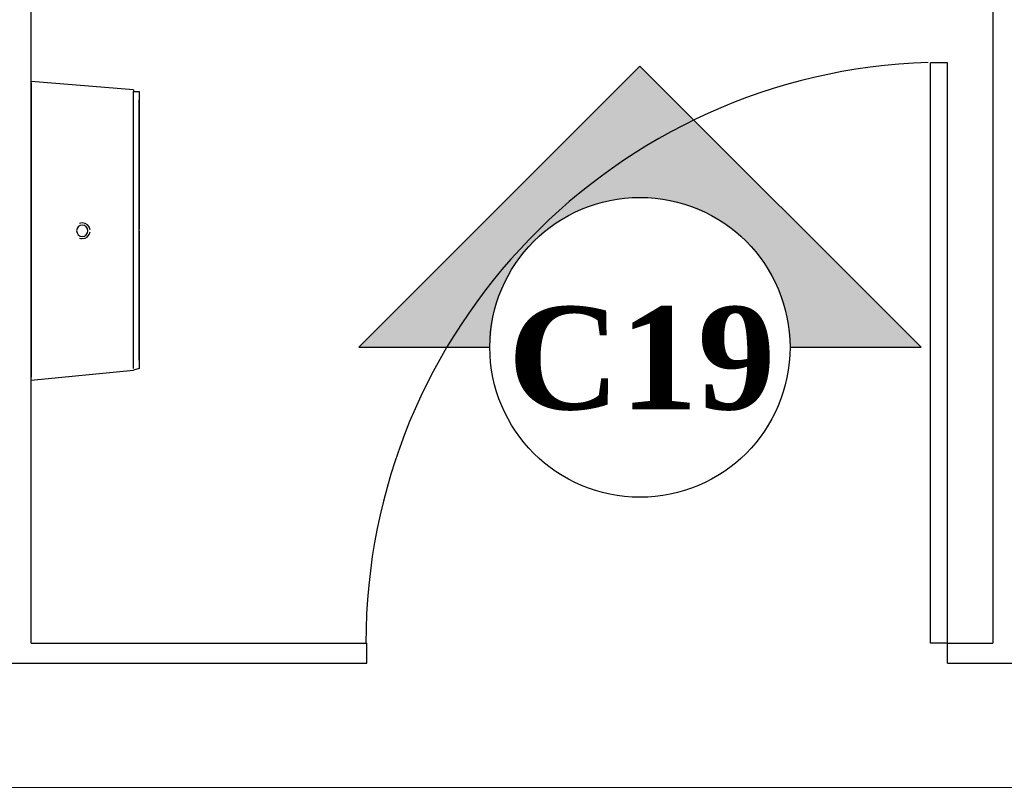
# Model space of a CAD drawing. Header units: millimetres. Extents: x 335 to 91596, y -1 to 84.
# Tile 30 of 87: x 387.7 to 389.06, y 12.17 to 13.22. Entities that reach past the tile are written whole.
import ezdxf

# ---------------------------------------------------------------- set-up
doc = ezdxf.new("R2010")
doc.units = ezdxf.units.MM
doc.header["$MEASUREMENT"] = 0
doc.layers.add('DI-Detalhes', color=7, linetype='Continuous', lineweight=20)
doc.styles.add('TimesNewRomanN', font='timesbd.ttf')

msp = doc.modelspace()

# ---------------------------------------------------------------- hatches: boundary and pattern name
at = {"linetype": 'Continuous'}
msp.add_hatch(color=3, dxfattribs=at).paths.add_polyline_path([(388.3502, 12.7731), (388.1702, 12.7731), (388.5562, 13.1591), (388.9422, 12.7731), (388.7622, 12.7731), (388.7582, 12.8151), (388.7442, 12.8571), (388.7232, 12.8941), (388.6942, 12.9261), (388.6592, 12.9521), (388.6202, 12.9681), (388.5772, 12.9781), (388.5332, 12.9781), (388.4912, 12.9691), (388.4522, 12.9521), (388.4192, 12.9261), (388.3892, 12.8941), (388.3672, 12.8571), (388.3552, 12.8181)])

# ---------------------------------------------------------------- linework, layer by layer
at = {"color": 7}
for p, q in [((387.7204, 12.3668), (387.7204, 14.1305)), ((389.0407, 14.1305), (389.0407, 12.3668)), ((388.9548, 12.3668), (388.9548, 13.1637)), ((388.9782, 13.1637), (388.9548, 13.1637)), ((388.9782, 12.3668), (388.9782, 13.1637)), ((387.7204, 13.1383), (387.7204, 13.1442)), ((387.8611, 13.1266), (387.7204, 13.1383)), ((387.7204, 13.1364), (387.7204, 12.9332)), ((387.8611, 12.9332), (387.8611, 13.1246)), ((387.7204, 12.9332), (387.7204, 12.7321)), ((387.8611, 12.7438), (387.8611, 12.9332)), ((387.7204, 12.7281), (387.8611, 12.7418)), ((387.7204, 12.7242), (387.7204, 12.7281)), ((387.7204, 12.3668), (388.1814, 12.3668)), ((388.1814, 12.3395), (388.1814, 12.3668)), ((388.9782, 12.3668), (388.9548, 12.3668)), ((388.9782, 12.3668), (389.0407, 12.3668)), ((388.9782, 12.3395), (388.9782, 12.3668)), ((387.6267, 12.3395), (388.1814, 12.3395)), ((388.9782, 12.3395), (389.5329, 12.3395))]:
    msp.add_line(p, q, dxfattribs=at)
at = {"color": 3}
for p, q in [((388.1702, 12.7731), (388.5562, 13.1591)), ((388.5562, 13.1591), (388.9422, 12.7731)), ((388.1702, 12.7731), (388.3502, 12.7731)), ((388.7622, 12.7731), (388.9422, 12.7731))]:
    msp.add_line(p, q, dxfattribs=at)
at = {"color": 7}
for points in [[(387.8611, 13.1266), (387.8611, 13.1266), (387.8611, 13.1266), (387.8611, 13.1266), (387.8611, 13.1266), (387.8611, 13.1266), (387.8611, 13.1266), (387.8611, 13.1246), (387.8611, 13.1246), (387.8689, 13.1246), (387.8689, 13.1246), (387.8689, 13.1246), (387.8689, 13.1246), (387.8689, 13.1227), (387.8689, 13.1227), (387.8689, 13.1227), (387.8689, 13.1227), (387.8689, 13.1227), (387.8689, 13.1207), (387.8689, 13.1207), (387.8689, 13.1207), (387.8689, 13.1207), (387.8689, 13.1188), (387.8689, 13.1188), (387.8689, 13.1188), (387.8689, 13.1188), (387.8689, 13.1168), (387.8689, 13.1168), (387.8689, 13.1168), (387.8689, 13.1168), (387.8689, 13.1149), (387.8689, 13.1149), (387.8689, 13.1149), (387.8689, 13.1129), (387.8689, 13.1129), (387.8689, 13.1129)], [(387.8689, 12.9332), (387.8689, 12.941), (387.8689, 12.9489), (387.8689, 12.9547), (387.8689, 12.9625), (387.8689, 12.9703), (387.8689, 12.9762), (387.8689, 12.984), (387.8689, 12.9899), (387.8689, 12.9977), (387.8689, 13.0035), (387.8689, 13.0094), (387.8689, 13.0172), (387.8689, 13.0231), (387.8689, 13.0289), (387.8689, 13.0348), (387.8689, 13.0406), (387.8689, 13.0465), (387.8689, 13.0524), (387.8689, 13.0563), (387.8689, 13.0621), (387.8689, 13.066), (387.8689, 13.0719), (387.8689, 13.0758), (387.8689, 13.0797), (387.8689, 13.0836), (387.8689, 13.0875), (387.8689, 13.0914), (387.8689, 13.0953), (387.8689, 13.0973), (387.8689, 13.1012), (387.8689, 13.1031), (387.8689, 13.1051), (387.8689, 13.1071), (387.8689, 13.109), (387.8689, 13.109), (387.8689, 13.111), (387.8689, 13.111), (387.8689, 13.1129), (387.8689, 13.1129), (387.8689, 13.1129)], [(387.8689, 13.1129), (387.8689, 13.1129), (387.8689, 13.111), (387.8689, 13.111), (387.8689, 13.111), (387.8689, 13.109), (387.8689, 13.1071), (387.8689, 13.1051), (387.8689, 13.1031), (387.8689, 13.1012), (387.8689, 13.0992), (387.8689, 13.0953), (387.8689, 13.0914), (387.8689, 13.0895), (387.8689, 13.0856), (387.8689, 13.0817), (387.8689, 13.0778), (387.8689, 13.0719), (387.8689, 13.068), (387.8689, 13.0641), (387.8689, 13.0582), (387.8689, 13.0524), (387.8689, 13.0485), (387.8689, 13.0426), (387.8689, 13.0367), (387.8689, 13.0309), (387.8689, 13.025), (387.8689, 13.0172), (387.8689, 13.0114), (387.8689, 13.0055), (387.8689, 12.9996), (387.8689, 12.9918), (387.8689, 12.986), (387.8689, 12.9781), (387.8689, 12.9723), (387.8689, 12.9645), (387.8689, 12.9567), (387.8689, 12.9508), (387.8689, 12.943), (387.8689, 12.9352)], [(387.8689, 12.9332), (387.8689, 12.9274), (387.8689, 12.9196), (387.8689, 12.9117), (387.8689, 12.9059), (387.8689, 12.8981), (387.8689, 12.8922), (387.8689, 12.8844), (387.8689, 12.8785), (387.8689, 12.8707), (387.8689, 12.8649), (387.8689, 12.8571), (387.8689, 12.8512), (387.8689, 12.8453), (387.8689, 12.8395), (387.8689, 12.8336), (387.8689, 12.8278), (387.8689, 12.8219), (387.8689, 12.816), (387.8689, 12.8102), (387.8689, 12.8063), (387.8689, 12.8004), (387.8689, 12.7965), (387.8689, 12.7926), (387.8689, 12.7887), (387.8689, 12.7828), (387.8689, 12.7809), (387.8689, 12.777), (387.8689, 12.7731), (387.8689, 12.7711), (387.8689, 12.7672), (387.8689, 12.7653), (387.8689, 12.7633), (387.8689, 12.7614), (387.8689, 12.7594), (387.8689, 12.7574), (387.8689, 12.7574), (387.8689, 12.7555), (387.8689, 12.7555), (387.8689, 12.7555), (387.8689, 12.7555)], [(387.8689, 12.7555), (387.8689, 12.7555), (387.8689, 12.7555), (387.8689, 12.7574), (387.8689, 12.7574), (387.8689, 12.7594), (387.8689, 12.7614), (387.8689, 12.7633), (387.8689, 12.7653), (387.8689, 12.7672), (387.8689, 12.7692), (387.8689, 12.7731), (387.8689, 12.775), (387.8689, 12.7789), (387.8689, 12.7828), (387.8689, 12.7867), (387.8689, 12.7906), (387.8689, 12.7946), (387.8689, 12.8004), (387.8689, 12.8043), (387.8689, 12.8102), (387.8689, 12.8141), (387.8689, 12.8199), (387.8689, 12.8258), (387.8689, 12.8317), (387.8689, 12.8375), (387.8689, 12.8434), (387.8689, 12.8492), (387.8689, 12.8571), (387.8689, 12.8629), (387.8689, 12.8688), (387.8689, 12.8766), (387.8689, 12.8824), (387.8689, 12.8903), (387.8689, 12.8961), (387.8689, 12.9039), (387.8689, 12.9098), (387.8689, 12.9176), (387.8689, 12.9254), (387.8689, 12.9313), (387.8689, 12.9332)], [(387.8689, 12.7555), (387.8689, 12.7555), (387.8689, 12.7535), (387.8689, 12.7535), (387.8689, 12.7535), (387.8689, 12.7535), (387.8689, 12.7516), (387.8689, 12.7516), (387.8689, 12.7516), (387.8689, 12.7496), (387.8689, 12.7496), (387.8689, 12.7496), (387.8689, 12.7496), (387.8689, 12.7477), (387.8689, 12.7477), (387.8689, 12.7477), (387.8689, 12.7477), (387.8689, 12.7457), (387.8689, 12.7457), (387.8689, 12.7457), (387.8689, 12.7457), (387.8689, 12.7438), (387.8689, 12.7438), (387.8689, 12.7438), (387.8689, 12.7438), (387.8689, 12.7438), (387.8689, 12.7438), (387.8611, 12.7418), (387.8611, 12.7418), (387.8611, 12.7418), (387.8611, 12.7418), (387.8611, 12.7418), (387.8611, 12.7418), (387.8611, 12.7418), (387.8611, 12.7418), (387.8611, 12.7418)]]:
    msp.add_lwpolyline(points, dxfattribs=at)
at = {"color": 3}
msp.add_circle((388.5562, 12.7731), 0.206, dxfattribs=at)
at = {"color": 7}
for centre, radius, start, end in [((388.9782, 12.3668), 0.7982, 91.9048, 180), ((387.7907, 12.9332), 0.00782, 90, 270), ((387.7907, 12.9332), 0.0108, 90, 109.947), ((387.7907, 12.9332), 0.0108, 7.8969, 90), ((387.7907, 12.9332), 0.00782, 270, 90), ((387.7907, 12.9332), 0.0108, 250.053, 270), ((387.7907, 12.9332), 0.0108, 270, 352.103)]:
    msp.add_arc(centre, radius, start, end, dxfattribs=at)
at = {"layer": 'DI-Detalhes', "color": 3, "linetype": 'Continuous'}
msp.add_lwpolyline([(392.0798, 12.1687), (384.6305, 12.1687), (384.6305, 14.2775), (392.0798, 14.2775), (392.0798, 12.1687)], close=True, dxfattribs=at)

# ---------------------------------------------------------------- texts
at = {"color": 3, "insert": (388.742, 12.6858), "char_height": 0.1412, "width": 0.667703, "attachment_point": 9, "line_spacing_factor": 0.798, "style": 'TimesNewRomanN'}
msp.add_mtext('C19', dxfattribs=at)

doc.saveas('drawing.dxf')
